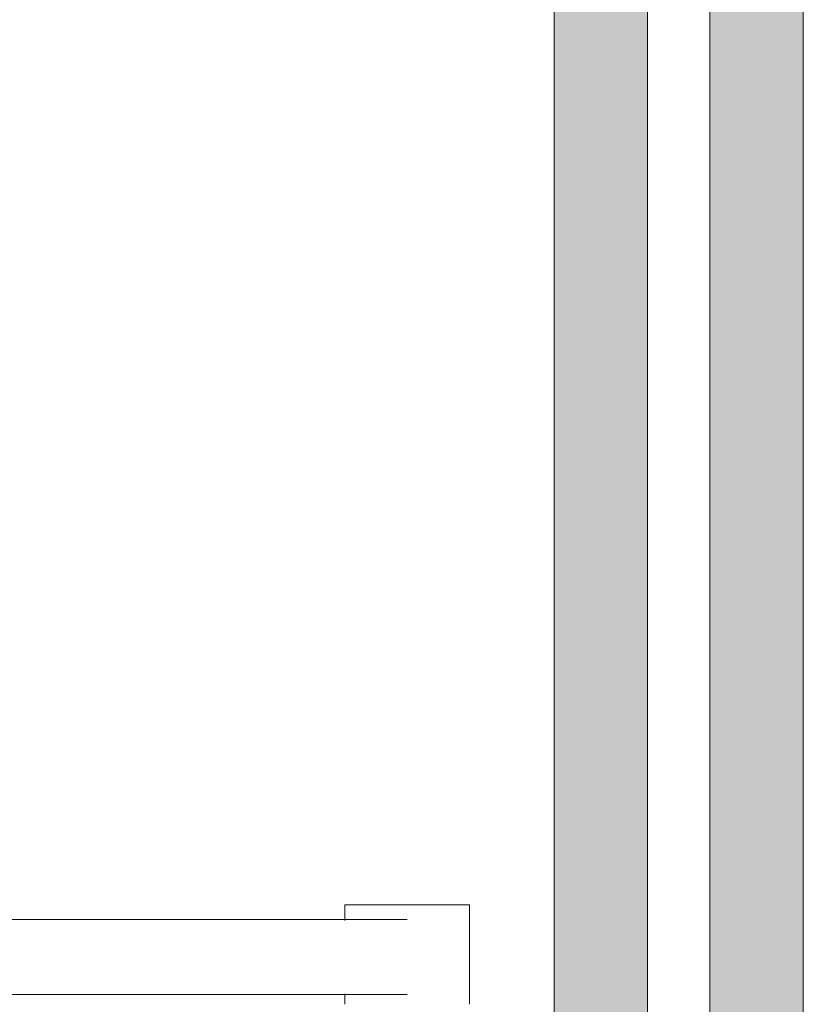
# Model space of a CAD drawing. Header units: millimetres. Extents: x -3388 to 301539, y -5590 to 54660.
# Tile 101 of 216: x 53370 to 53685, y 21183 to 21578. Entities that reach past the tile are written whole.
import ezdxf

# ---------------------------------------------------------------- set-up
doc = ezdxf.new("R2010")
doc.units = ezdxf.units.MM
for name, color, linetype, lineweight in [('A-GLAZ-CURT', 52, 'Continuous', 9), ('A-GLAZ-CWMG', 51, 'Continuous', 9), ('I-FURN', 30, 'Continuous', 13)]:
    doc.layers.add(name, color=color, linetype=linetype, lineweight=lineweight)

# ---------------------------------------------------------------- blocks, each defined once
blk = doc.blocks.new('300_82_oth_Cascando Whiteboard Round 20 - Cascando Whiteboard Round 20_ 1190x1540mm-19556236-4e verdieping - bouwdeel 3_ 4_ 5')
at = {"layer": 'I-FURN', "color": 8, "lineweight": 9}
for p, q in [((-758.79, -197.02), (-763, -197.02)), ((-723, -197.02), (-729.29, -197.02)), ((-723, -197.02), (-723, -247.02)), ((-763, -247.02), (-723, -247.02))]:
    blk.add_line(p, q, dxfattribs=at)
at = {"layer": 'I-FURN', "color": 8, "lineweight": 9, "flags": 128}
for points in [[(-759, -222.02), (-759, -216.19), (-759, -210.01), (-759, -203.49), (-759, -196.65), (-759, -189.5), (-759, -182.04), (-759, -174.29), (-759, -166.26), (-759, -157.96), (-759, -149.41), (-759, -140.63), (-759, -131.62), (-759, -122.39), (-759, -112.98), (-759, -103.38), (-759, -93.61), (-759, -83.7), (-759, -73.65), (-759, -63.49)], [(-729, -61.66), (-729, -71.85), (-729, -81.92), (-729, -91.86), (-729, -101.65), (-729, -111.28), (-729, -120.73), (-729, -129.99), (-729, -139.04), (-729, -147.87), (-729, -156.46), (-729, -164.8), (-729, -172.88), (-729, -180.68), (-729, -188.19), (-729, -195.4), (-729, -202.3), (-729, -208.87), (-729, -215.11), (-729, -221.01), (-729, -222.02)]]:
    blk.add_lwpolyline(points, dxfattribs=at)
blk = doc.blocks.new('Stadhuis Zoetermeer_OTH_interieur_rvt-1-4e verdieping - bouwdeel 3_ 4_ 5')
at = {"color": 8, "lineweight": 9, "rotation": 89.99999999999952}
blk.add_blockref('300_82_oth_Cascando Whiteboard Round 20 - Cascando Whiteboard Round 20_ 1190x1540mm-19556236-4e verdieping - bouwdeel 3_ 4_ 5', (53303.96, 21945.65), dxfattribs=at)
blk = doc.blocks.new('System Panel - Glazed-2523557-4e verdieping - bouwdeel 3_ 4_ 5')
at = {"layer": 'A-GLAZ-CURT', "lineweight": 13}
for p, q in [((1822.5, 12.5), (-1822.5, 12.5)), ((-1822.5, -12.5), (1822.5, -12.5))]:
    blk.add_line(p, q, dxfattribs=at)
blk = doc.blocks.new('Rectangular Mullion - 100x40 alu-2523556-4e verdieping - bouwdeel 3_ 4_ 5')
at = {"layer": 'A-GLAZ-CWMG'}
h = blk.add_hatch(color=256, dxfattribs=at)
h.paths.add_polyline_path([(53622.5, 20265), (53622.5, 23910), (53585, 23910), (53585, 20265)], flags=0)
h.paths.add_polyline_path([(53685, 20265), (53685, 23910), (53647.5, 23910), (53647.5, 20265)], flags=0)
for p, q in [((53585, 20265), (53585, 23910)), ((53685, 20265), (53685, 23910))]:
    blk.add_line(p, q, dxfattribs=at)

msp = doc.modelspace()

# ---------------------------------------------------------------- block references
at = {"lineweight": 5}
msp.add_blockref('Stadhuis Zoetermeer_OTH_interieur_rvt-1-4e verdieping - bouwdeel 3_ 4_ 5', (0, 0), dxfattribs=at)
at = {"layer": 'A-GLAZ-CURT', "rotation": 270}
msp.add_blockref('System Panel - Glazed-2523557-4e verdieping - bouwdeel 3_ 4_ 5', (53635, 22087.5), dxfattribs=at)
at = {"layer": 'A-GLAZ-CWMG'}
msp.add_blockref('Rectangular Mullion - 100x40 alu-2523556-4e verdieping - bouwdeel 3_ 4_ 5', (0, 0), dxfattribs=at)

doc.saveas('drawing.dxf')
